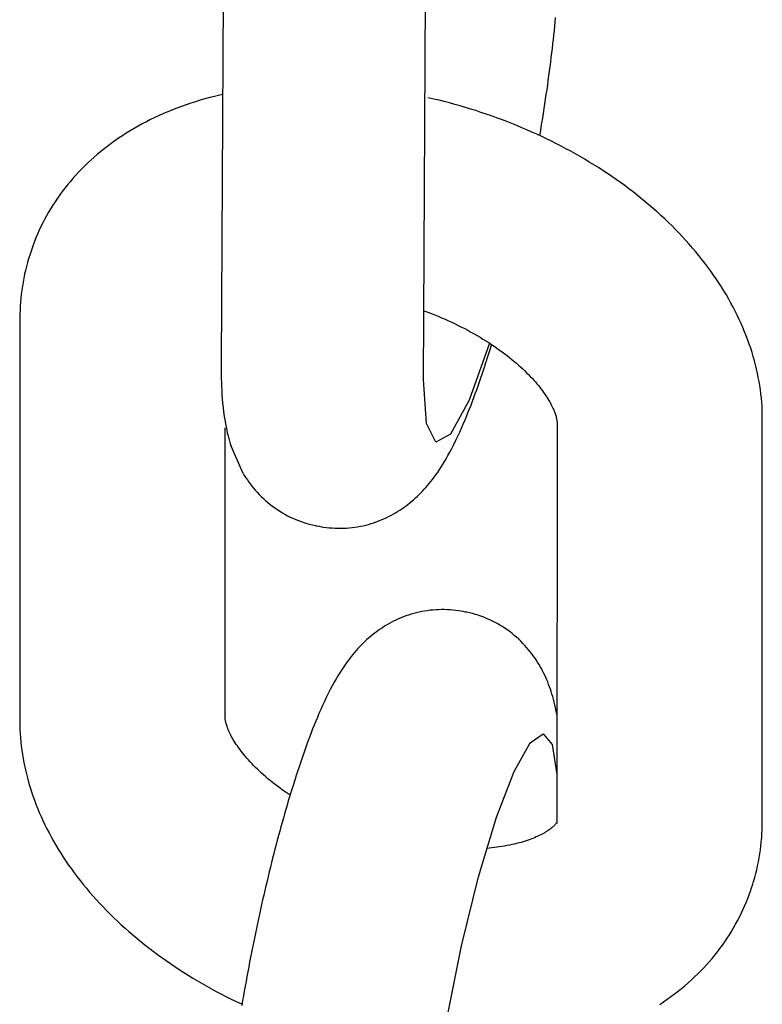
# Model space of a CAD drawing. Extents: x 1529 to 4201, y -422 to 622.
# Tile 67 of 256: x 2014.794 to 2015.22, y 126.552 to 127.116. Entities that reach past the tile are written whole.
import ezdxf

# ---------------------------------------------------------------- set-up
doc = ezdxf.new("R2010")
doc.units = 0
doc.header["$MEASUREMENT"] = 0
doc.layers.add('SPILL-BUCKET', color=1, linetype='CONTINUOUS')

msp = doc.modelspace()

# ---------------------------------------------------------------- linework, layer by layer
at = {"layer": 'SPILL-BUCKET', "color": 1, "linetype": 'Continuous'}
for p, q in [((2014.91115, 127.14781), (2014.90995, 126.91942)), ((2015.02599, 126.90981), (2015.02718, 127.13664)), ((2015.10149, 127.11485), (2015.10173, 127.11734)), ((2015.10073, 127.10731), (2015.10099, 127.10983)), ((2015.10099, 127.10983), (2015.10125, 127.11235)), ((2015.10125, 127.11235), (2015.10149, 127.11485)), ((2015.10017, 127.10221), (2015.10045, 127.10476)), ((2015.10045, 127.10476), (2015.10073, 127.10731)), ((2015.09957, 127.09705), (2015.09987, 127.09963)), ((2015.09987, 127.09963), (2015.10017, 127.10221)), ((2015.09893, 127.09184), (2015.09925, 127.09445)), ((2015.09925, 127.09445), (2015.09957, 127.09705)), ((2015.09825, 127.08658), (2015.09859, 127.08922)), ((2015.09859, 127.08922), (2015.09893, 127.09184)), ((2015.09716, 127.07861), (2015.09753, 127.08128)), ((2015.09753, 127.08128), (2015.0979, 127.08394)), ((2015.0979, 127.08394), (2015.09825, 127.08658)), ((2015.09639, 127.07325), (2015.09678, 127.07594)), ((2015.09678, 127.07594), (2015.09716, 127.07861)), ((2014.89794, 127.06989), (2014.89522, 127.06907)), ((2014.90068, 127.07069), (2014.89794, 127.06989)), ((2014.90344, 127.07144), (2014.90068, 127.07069)), ((2014.90621, 127.07216), (2014.90344, 127.07144)), ((2014.91075, 127.07325), (2014.90621, 127.07216)), ((2015.03182, 127.07063), (2015.02849, 127.07139)), ((2015.03487, 127.0699), (2015.03182, 127.07063)), ((2015.0379, 127.06914), (2015.03487, 127.0699)), ((2015.09558, 127.06785), (2015.09599, 127.07055)), ((2015.09599, 127.07055), (2015.09639, 127.07325)), ((2014.88203, 127.06437), (2014.87946, 127.06333)), ((2014.88461, 127.06538), (2014.88203, 127.06437)), ((2014.88723, 127.06636), (2014.88461, 127.06538)), ((2014.88987, 127.0673), (2014.88723, 127.06636)), ((2014.89253, 127.0682), (2014.88987, 127.0673)), ((2014.89522, 127.06907), (2014.89253, 127.0682)), ((2015.04093, 127.06836), (2015.0379, 127.06914)), ((2015.04395, 127.06754), (2015.04093, 127.06836)), ((2015.04697, 127.06669), (2015.04395, 127.06754)), ((2015.04998, 127.06581), (2015.04697, 127.06669)), ((2015.05297, 127.0649), (2015.04998, 127.06581)), ((2015.05596, 127.06396), (2015.05297, 127.0649)), ((2015.09474, 127.06242), (2015.09517, 127.06514)), ((2015.09517, 127.06514), (2015.09558, 127.06785)), ((2014.86952, 127.0588), (2014.86711, 127.05759)), ((2014.87196, 127.05999), (2014.86952, 127.0588)), ((2014.87443, 127.06113), (2014.87196, 127.05999)), ((2014.87693, 127.06225), (2014.87443, 127.06113)), ((2014.87946, 127.06333), (2014.87693, 127.06225)), ((2015.05894, 127.063), (2015.05596, 127.06396)), ((2015.06191, 127.062), (2015.05894, 127.063)), ((2015.06487, 127.06097), (2015.06191, 127.062)), ((2015.06782, 127.05992), (2015.06487, 127.06097)), ((2015.07076, 127.05883), (2015.06782, 127.05992)), ((2015.07368, 127.05772), (2015.07076, 127.05883)), ((2015.09387, 127.05696), (2015.09431, 127.05969)), ((2015.09431, 127.05969), (2015.09474, 127.06242)), ((2014.86008, 127.05373), (2014.85781, 127.05239)), ((2014.8624, 127.05505), (2014.86008, 127.05373)), ((2014.86473, 127.05633), (2014.8624, 127.05505)), ((2014.86711, 127.05759), (2014.86473, 127.05633)), ((2015.0766, 127.05657), (2015.07368, 127.05772)), ((2015.07949, 127.0554), (2015.0766, 127.05657)), ((2015.08238, 127.0542), (2015.07949, 127.0554)), ((2015.08525, 127.05297), (2015.08238, 127.0542)), ((2015.08811, 127.05172), (2015.08525, 127.05297)), ((2015.09296, 127.05148), (2015.09342, 127.05422)), ((2015.09342, 127.05422), (2015.09387, 127.05696)), ((2014.8512, 127.04816), (2014.84908, 127.04669)), ((2014.85337, 127.0496), (2014.8512, 127.04816)), ((2014.85557, 127.05101), (2014.85337, 127.0496)), ((2014.85781, 127.05239), (2014.85557, 127.05101)), ((2015.09095, 127.05044), (2015.08811, 127.05172)), ((2015.09378, 127.04912), (2015.09095, 127.05044)), ((2015.09265, 127.04964), (2015.09296, 127.05148)), ((2015.09658, 127.04778), (2015.09378, 127.04912)), ((2015.09938, 127.04642), (2015.09658, 127.04778)), ((2014.84291, 127.0421), (2014.84094, 127.04052)), ((2014.84493, 127.04366), (2014.84291, 127.0421)), ((2014.84698, 127.04518), (2014.84493, 127.04366)), ((2014.84908, 127.04669), (2014.84698, 127.04518)), ((2015.10215, 127.04502), (2015.09938, 127.04642)), ((2015.10491, 127.0436), (2015.10215, 127.04502)), ((2015.10765, 127.04216), (2015.10491, 127.0436)), ((2015.11037, 127.04068), (2015.10765, 127.04216)), ((2014.8371, 127.03726), (2014.83524, 127.03559)), ((2014.83899, 127.0389), (2014.8371, 127.03726)), ((2014.84094, 127.04052), (2014.83899, 127.0389)), ((2015.11307, 127.03918), (2015.11037, 127.04068)), ((2015.11575, 127.03765), (2015.11307, 127.03918)), ((2015.1184, 127.0361), (2015.11575, 127.03765)), ((2015.12104, 127.03452), (2015.1184, 127.0361)), ((2014.8299, 127.03044), (2014.8282, 127.02867)), ((2014.83164, 127.03218), (2014.8299, 127.03044)), ((2014.83342, 127.0339), (2014.83164, 127.03218)), ((2014.83524, 127.03559), (2014.83342, 127.0339)), ((2015.12366, 127.03292), (2015.12104, 127.03452)), ((2015.12625, 127.03129), (2015.12366, 127.03292)), ((2015.12882, 127.02964), (2015.12625, 127.03129)), ((2014.82492, 127.02507), (2014.82335, 127.02323)), ((2014.82654, 127.02688), (2014.82492, 127.02507)), ((2014.8282, 127.02867), (2014.82654, 127.02688)), ((2015.13137, 127.02796), (2015.12882, 127.02964)), ((2015.1339, 127.02625), (2015.13137, 127.02796)), ((2015.13639, 127.02452), (2015.1339, 127.02625)), ((2014.82032, 127.01949), (2014.81887, 127.01759)), ((2014.82181, 127.02137), (2014.82032, 127.01949)), ((2014.82335, 127.02323), (2014.82181, 127.02137)), ((2015.13887, 127.02277), (2015.13639, 127.02452)), ((2015.14132, 127.02099), (2015.13887, 127.02277)), ((2015.14374, 127.01919), (2015.14132, 127.02099)), ((2015.14613, 127.01737), (2015.14374, 127.01919)), ((2014.81609, 127.01372), (2014.81476, 127.01176)), ((2014.81746, 127.01567), (2014.81609, 127.01372)), ((2014.81887, 127.01759), (2014.81746, 127.01567)), ((2015.1485, 127.01552), (2015.14613, 127.01737)), ((2015.15084, 127.01365), (2015.1485, 127.01552)), ((2015.15314, 127.01175), (2015.15084, 127.01365)), ((2014.81224, 127.00778), (2014.81104, 127.00575)), ((2014.81348, 127.00977), (2014.81224, 127.00778)), ((2014.81476, 127.01176), (2014.81348, 127.00977)), ((2015.15542, 127.00984), (2015.15314, 127.01175)), ((2015.15767, 127.0079), (2015.15542, 127.00984)), ((2015.15989, 127.00594), (2015.15767, 127.0079)), ((2014.80988, 127.00372), (2014.80876, 127.00166)), ((2014.81104, 127.00575), (2014.80988, 127.00372)), ((2015.16208, 127.00396), (2015.15989, 127.00594)), ((2015.16424, 127.00196), (2015.16208, 127.00396)), ((2014.80666, 126.9975), (2014.80568, 126.9954)), ((2014.80769, 126.99959), (2014.80666, 126.9975)), ((2014.80876, 127.00166), (2014.80769, 126.99959)), ((2015.16636, 126.99994), (2015.16424, 127.00196)), ((2015.16845, 126.99789), (2015.16636, 126.99994)), ((2015.1705, 126.99583), (2015.16845, 126.99789)), ((2014.80383, 126.99114), (2014.80297, 126.98899)), ((2014.80473, 126.99327), (2014.80383, 126.99114)), ((2014.80568, 126.9954), (2014.80473, 126.99327)), ((2015.17252, 126.99375), (2015.1705, 126.99583)), ((2015.1745, 126.99165), (2015.17252, 126.99375)), ((2015.17645, 126.98954), (2015.1745, 126.99165)), ((2014.80216, 126.98683), (2014.80139, 126.98465)), ((2014.80297, 126.98899), (2014.80216, 126.98683)), ((2015.17837, 126.9874), (2015.17645, 126.98954)), ((2015.18024, 126.98525), (2015.17837, 126.9874)), ((2015.18207, 126.98308), (2015.18024, 126.98525)), ((2014.79994, 126.98017), (2014.79961, 126.97913)), ((2014.80028, 126.9812), (2014.79994, 126.98017)), ((2014.80062, 126.98233), (2014.80026, 126.98121)), ((2014.80101, 126.98349), (2014.80064, 126.98232)), ((2014.80139, 126.98465), (2014.80101, 126.98349)), ((2015.18387, 126.9809), (2015.18207, 126.98308)), ((2015.18563, 126.9787), (2015.18387, 126.9809)), ((2014.79837, 126.97469), (2014.79782, 126.97245)), ((2014.79897, 126.97692), (2014.79837, 126.97469)), ((2014.79961, 126.97913), (2014.79897, 126.97692)), ((2015.18735, 126.97649), (2015.18563, 126.9787)), ((2015.18903, 126.97426), (2015.18735, 126.97649)), ((2015.19066, 126.97202), (2015.18903, 126.97426)), ((2014.79731, 126.9702), (2014.79684, 126.96794)), ((2014.79782, 126.97245), (2014.79731, 126.9702)), ((2015.19226, 126.96976), (2015.19066, 126.97202)), ((2015.19381, 126.9675), (2015.19226, 126.96976)), ((2014.79604, 126.9634), (2014.79571, 126.96111)), ((2014.79642, 126.96568), (2014.79604, 126.9634)), ((2014.79684, 126.96794), (2014.79642, 126.96568)), ((2015.19533, 126.96522), (2015.19381, 126.9675)), ((2015.19679, 126.96293), (2015.19533, 126.96522)), ((2015.19822, 126.96063), (2015.19679, 126.96293)), ((2014.79542, 126.95882), (2014.79517, 126.95652)), ((2014.79571, 126.96111), (2014.79542, 126.95882)), ((2015.1996, 126.95833), (2015.19822, 126.96063)), ((2015.20094, 126.95601), (2015.1996, 126.95833)), ((2014.79481, 126.95189), (2014.79469, 126.94957)), ((2014.79496, 126.95421), (2014.79481, 126.95189)), ((2014.79517, 126.95652), (2014.79496, 126.95421)), ((2015.20224, 126.95369), (2015.20094, 126.95601)), ((2015.20349, 126.95136), (2015.20224, 126.95369)), ((2015.2047, 126.94902), (2015.20349, 126.95136)), ((2014.7946, 126.94598), (2014.79459, 126.94471)), ((2014.79462, 126.94724), (2014.7946, 126.94598)), ((2014.79469, 126.94957), (2014.79462, 126.94724)), ((2015.0262, 126.9493), (2015.02959, 126.94803)), ((2015.02846, 126.94845), (2015.03046, 126.94769)), ((2015.03046, 126.94769), (2015.03245, 126.9469)), ((2015.03245, 126.9469), (2015.03442, 126.9461)), ((2015.03442, 126.9461), (2015.03638, 126.94528)), ((2015.20586, 126.94667), (2015.2047, 126.94902)), ((2015.20698, 126.94433), (2015.20586, 126.94667)), ((2014.79459, 126.94471), (2014.79453, 126.8039)), ((2015.03638, 126.94528), (2015.03833, 126.94443)), ((2015.03833, 126.94443), (2015.04025, 126.94357)), ((2015.04025, 126.94357), (2015.04216, 126.9427)), ((2015.04216, 126.9427), (2015.04405, 126.9418)), ((2015.04405, 126.9418), (2015.04592, 126.94089)), ((2015.04592, 126.94089), (2015.04778, 126.93997)), ((2015.20805, 126.94197), (2015.20698, 126.94433)), ((2015.20908, 126.93961), (2015.20805, 126.94197)), ((2015.04778, 126.93997), (2015.0496, 126.93903)), ((2015.0496, 126.93903), (2015.05141, 126.93807)), ((2015.05141, 126.93807), (2015.0532, 126.9371)), ((2015.0532, 126.9371), (2015.05496, 126.93611)), ((2015.05496, 126.93611), (2015.05669, 126.93512)), ((2015.05669, 126.93512), (2015.0584, 126.93411)), ((2015.21006, 126.93725), (2015.20908, 126.93961)), ((2015.211, 126.93488), (2015.21006, 126.93725)), ((2015.21189, 126.93251), (2015.211, 126.93488)), ((2015.06389, 126.93064), (2015.05208, 126.89812)), ((2015.0584, 126.93411), (2015.06008, 126.93309)), ((2015.06008, 126.93309), (2015.06174, 126.93206)), ((2015.06174, 126.93206), (2015.06337, 126.93102)), ((2015.06337, 126.93102), (2015.06497, 126.92998)), ((2015.06415, 126.92716), (2015.06488, 126.92954)), ((2015.06488, 126.92954), (2015.06501, 126.92995)), ((2015.06497, 126.92998), (2015.06654, 126.92892)), ((2015.06654, 126.92892), (2015.06808, 126.92786)), ((2015.21274, 126.93014), (2015.21189, 126.93251)), ((2015.21354, 126.92776), (2015.21274, 126.93014)), ((2015.06267, 126.92245), (2015.06304, 126.92363)), ((2015.06304, 126.92363), (2015.06342, 126.92481)), ((2015.06342, 126.92481), (2015.06415, 126.92716)), ((2015.06808, 126.92786), (2015.06959, 126.92679)), ((2015.06959, 126.92679), (2015.07107, 126.92571)), ((2015.07107, 126.92571), (2015.07251, 126.92463)), ((2015.07251, 126.92463), (2015.07393, 126.92355)), ((2015.07393, 126.92355), (2015.07531, 126.92246)), ((2015.2143, 126.92539), (2015.21354, 126.92776)), ((2015.21501, 126.92301), (2015.2143, 126.92539)), ((2014.90995, 126.91834), (2014.90994, 126.91727)), ((2014.90995, 126.91942), (2014.90995, 126.91834)), ((2015.06037, 126.91533), (2015.06108, 126.91749)), ((2015.06108, 126.91749), (2015.06178, 126.91967)), ((2015.06178, 126.91967), (2015.06192, 126.92012)), ((2015.06192, 126.92012), (2015.06207, 126.92057)), ((2015.06207, 126.92057), (2015.06267, 126.92245)), ((2015.07531, 126.92246), (2015.07666, 126.92137)), ((2015.07666, 126.92137), (2015.07797, 126.92029)), ((2015.07797, 126.92029), (2015.07925, 126.91919)), ((2015.07925, 126.91919), (2015.0805, 126.9181)), ((2015.0805, 126.9181), (2015.08171, 126.91702)), ((2015.21568, 126.92064), (2015.21501, 126.92301)), ((2015.2163, 126.91825), (2015.21568, 126.92064)), ((2015.21688, 126.91588), (2015.2163, 126.91825)), ((2014.90994, 126.91727), (2014.90996, 126.91498)), ((2014.90996, 126.91498), (2014.90999, 126.91273)), ((2014.90999, 126.91273), (2014.91004, 126.91044)), ((2015.05884, 126.91078), (2015.05961, 126.91304)), ((2015.05961, 126.91304), (2015.06037, 126.91533)), ((2015.08171, 126.91702), (2015.08288, 126.91593)), ((2015.08288, 126.91593), (2015.08402, 126.91485)), ((2015.08402, 126.91485), (2015.08512, 126.91377)), ((2015.08512, 126.91377), (2015.08619, 126.9127)), ((2015.08619, 126.9127), (2015.08722, 126.91164)), ((2015.21741, 126.9135), (2015.21688, 126.91588)), ((2015.21789, 126.91113), (2015.21741, 126.9135)), ((2014.91004, 126.91044), (2014.9101, 126.90819)), ((2014.9101, 126.90819), (2014.9102, 126.90587)), ((2015.02771, 126.88473), (2015.02599, 126.90981)), ((2015.05649, 126.90404), (2015.05728, 126.90628)), ((2015.05728, 126.90628), (2015.05806, 126.90851)), ((2015.05806, 126.90851), (2015.05884, 126.91078)), ((2015.08722, 126.91164), (2015.08822, 126.91057)), ((2015.08822, 126.91057), (2015.08917, 126.90953)), ((2015.08917, 126.90953), (2015.09009, 126.90848)), ((2015.09009, 126.90848), (2015.09098, 126.90746)), ((2015.09098, 126.90746), (2015.09183, 126.90644)), ((2015.09183, 126.90644), (2015.09264, 126.90543)), ((2015.21834, 126.90875), (2015.21789, 126.91113)), ((2015.21873, 126.90638), (2015.21834, 126.90875)), ((2015.21909, 126.90401), (2015.21873, 126.90638)), ((2014.9102, 126.90587), (2014.91031, 126.90359)), ((2014.91031, 126.90359), (2014.91046, 126.90121)), ((2014.91046, 126.90121), (2014.91063, 126.89885)), ((2015.05487, 126.89961), (2015.05569, 126.90183)), ((2015.05569, 126.90183), (2015.05649, 126.90404)), ((2015.09264, 126.90543), (2015.09341, 126.90443)), ((2015.09341, 126.90443), (2015.09415, 126.90345)), ((2015.09415, 126.90345), (2015.09486, 126.90249)), ((2015.09486, 126.90249), (2015.09552, 126.90154)), ((2015.09552, 126.90154), (2015.09616, 126.90061)), ((2015.09616, 126.90061), (2015.09675, 126.89969)), ((2015.21939, 126.90164), (2015.21909, 126.90401)), ((2015.21966, 126.89928), (2015.21939, 126.90164)), ((2014.91063, 126.89885), (2014.91084, 126.89638)), ((2014.91084, 126.89638), (2014.91109, 126.89392)), ((2015.05208, 126.89812), (2015.04144, 126.87857)), ((2015.05236, 126.89303), (2015.05321, 126.89521)), ((2015.05321, 126.89521), (2015.05406, 126.89742)), ((2015.05406, 126.89742), (2015.05487, 126.89961)), ((2015.09675, 126.89969), (2015.09732, 126.8988)), ((2015.09732, 126.8988), (2015.09785, 126.89792)), ((2015.09785, 126.89792), (2015.09834, 126.89707)), ((2015.09834, 126.89707), (2015.09881, 126.89624)), ((2015.09881, 126.89624), (2015.09924, 126.89542)), ((2015.09924, 126.89542), (2015.09964, 126.89464)), ((2015.21987, 126.89692), (2015.21966, 126.89928)), ((2015.22005, 126.89456), (2015.21987, 126.89692)), ((2014.91109, 126.89392), (2014.9114, 126.89133)), ((2014.9114, 126.89133), (2014.91175, 126.88875)), ((2015.0506, 126.88864), (2015.05148, 126.89082)), ((2015.05148, 126.89082), (2015.05236, 126.89303)), ((2015.09964, 126.89464), (2015.10001, 126.89387)), ((2015.10001, 126.89387), (2015.10035, 126.89313)), ((2015.10035, 126.89313), (2015.10066, 126.89242)), ((2015.10066, 126.89242), (2015.10094, 126.89173)), ((2015.10094, 126.89173), (2015.1012, 126.89107)), ((2015.1012, 126.89107), (2015.10142, 126.89043)), ((2015.10142, 126.89043), (2015.10163, 126.88983)), ((2015.10163, 126.88983), (2015.10181, 126.88925)), ((2015.22018, 126.8922), (2015.22005, 126.89456)), ((2015.22021, 126.65668), (2015.22018, 126.8922)), ((2014.91175, 126.88875), (2014.91207, 126.88668)), ((2014.91207, 126.88668), (2014.91242, 126.88461)), ((2014.91242, 126.88461), (2014.91277, 126.88278)), ((2015.03304, 126.87396), (2015.02771, 126.88473)), ((2015.04774, 126.88193), (2015.04874, 126.88421)), ((2015.04874, 126.88421), (2015.04967, 126.8864)), ((2015.04967, 126.8864), (2015.0506, 126.88864)), ((2015.10181, 126.88925), (2015.10197, 126.8887)), ((2015.10197, 126.8887), (2015.1021, 126.88818)), ((2015.1021, 126.88818), (2015.10222, 126.88769)), ((2015.10222, 126.88769), (2015.10231, 126.88723)), ((2015.10231, 126.88723), (2015.10239, 126.8868)), ((2015.10239, 126.8868), (2015.10245, 126.8864)), ((2015.10245, 126.8864), (2015.1025, 126.88603)), ((2015.10257, 126.88491), (2015.10247, 126.65668)), ((2015.1025, 126.88603), (2015.10254, 126.88569)), ((2015.10254, 126.88569), (2015.10256, 126.88538)), ((2015.10256, 126.88538), (2015.10257, 126.88513)), ((2015.10257, 126.88513), (2015.10257, 126.88491)), ((2014.91223, 126.71648), (2014.9123, 126.88221)), ((2014.91277, 126.88278), (2014.91315, 126.88093)), ((2014.91315, 126.88093), (2014.91352, 126.87927)), ((2014.91352, 126.87927), (2014.91392, 126.8776)), ((2015.04144, 126.87857), (2015.03304, 126.87396)), ((2015.04566, 126.87735), (2015.04674, 126.87969)), ((2015.04674, 126.87969), (2015.04774, 126.88193)), ((2014.91392, 126.8776), (2014.91432, 126.87606)), ((2014.91432, 126.87606), (2014.91475, 126.87451)), ((2014.91475, 126.87451), (2014.91518, 126.87306)), ((2014.91518, 126.87306), (2014.91564, 126.87159)), ((2015.04224, 126.87044), (2015.04341, 126.87273)), ((2015.04341, 126.87273), (2015.04456, 126.87506)), ((2015.04456, 126.87506), (2015.04566, 126.87735)), ((2014.92268, 126.85595), (2014.91564, 126.87159)), ((2015.03998, 126.86625), (2015.04112, 126.86833)), ((2015.04112, 126.86833), (2015.04224, 126.87044)), ((2015.03686, 126.86097), (2015.03785, 126.86258)), ((2015.03785, 126.86258), (2015.03893, 126.86441)), ((2015.03893, 126.86441), (2015.03998, 126.86625)), ((2014.92268, 126.85595), (2014.92343, 126.85473)), ((2015.033, 126.85518), (2015.03393, 126.85649)), ((2015.03393, 126.85649), (2015.0349, 126.85793)), ((2015.0349, 126.85793), (2015.03585, 126.85937)), ((2015.03585, 126.85937), (2015.03686, 126.86097)), ((2014.92343, 126.85473), (2014.92422, 126.85351)), ((2014.92422, 126.85351), (2014.92502, 126.85231)), ((2014.92502, 126.85231), (2014.92587, 126.85111)), ((2014.92587, 126.85111), (2014.92674, 126.84994)), ((2014.92674, 126.84994), (2014.92764, 126.84877)), ((2015.02832, 126.84917), (2015.02927, 126.85031)), ((2015.02927, 126.85031), (2015.03019, 126.85145)), ((2015.03019, 126.85145), (2015.03114, 126.85266)), ((2015.03114, 126.85266), (2015.03205, 126.85387)), ((2015.03205, 126.85387), (2015.033, 126.85518)), ((2014.92764, 126.84877), (2014.92857, 126.84762)), ((2014.92857, 126.84762), (2014.92954, 126.84648)), ((2014.92954, 126.84648), (2014.93065, 126.84524)), ((2014.93065, 126.84524), (2014.9318, 126.84402)), ((2015.02349, 126.84396), (2015.02448, 126.84495)), ((2015.02448, 126.84495), (2015.02547, 126.84598)), ((2015.02547, 126.84598), (2015.02643, 126.84701)), ((2015.02643, 126.84701), (2015.02739, 126.84809)), ((2015.02739, 126.84809), (2015.02832, 126.84917)), ((2014.9318, 126.84402), (2014.93298, 126.84282)), ((2014.93298, 126.84282), (2014.93421, 126.84165)), ((2014.93421, 126.84165), (2014.93546, 126.84051)), ((2014.93546, 126.84051), (2014.93675, 126.8394)), ((2014.93675, 126.8394), (2014.93807, 126.83832)), ((2015.01712, 126.83836), (2015.01823, 126.83925)), ((2015.01823, 126.83925), (2015.01933, 126.84016)), ((2015.01933, 126.84016), (2015.02039, 126.84108)), ((2015.02039, 126.84108), (2015.02145, 126.84202)), ((2015.02145, 126.84202), (2015.02247, 126.84298)), ((2015.02247, 126.84298), (2015.02349, 126.84396)), ((2014.93807, 126.83832), (2014.93942, 126.83728)), ((2014.93942, 126.83728), (2014.9408, 126.83628)), ((2014.9408, 126.83628), (2014.94221, 126.83531)), ((2014.94221, 126.83531), (2014.94364, 126.83438)), ((2014.94364, 126.83438), (2014.9451, 126.8335)), ((2014.9451, 126.8335), (2014.94658, 126.83265)), ((2015.00861, 126.83272), (2015.0099, 126.83346)), ((2015.0099, 126.83346), (2015.01116, 126.83422)), ((2015.01116, 126.83422), (2015.0124, 126.83501)), ((2015.0124, 126.83501), (2015.01362, 126.83582)), ((2015.01362, 126.83582), (2015.01481, 126.83665)), ((2015.01481, 126.83665), (2015.01597, 126.83749)), ((2015.01597, 126.83749), (2015.01712, 126.83836)), ((2014.94658, 126.83265), (2014.94809, 126.83184)), ((2014.94809, 126.83184), (2014.94961, 126.83108)), ((2014.94961, 126.83108), (2014.95115, 126.83036)), ((2014.95115, 126.83036), (2014.9527, 126.82968)), ((2014.9527, 126.82968), (2014.95428, 126.82905)), ((2014.95428, 126.82905), (2014.95586, 126.82846)), ((2014.95586, 126.82846), (2014.95746, 126.82792)), ((2014.95746, 126.82792), (2014.95907, 126.82743)), ((2014.95907, 126.82743), (2014.96069, 126.82697)), ((2014.99442, 126.82688), (2014.99593, 126.82732)), ((2014.99593, 126.82732), (2014.99743, 126.82779)), ((2014.99743, 126.82779), (2014.9989, 126.8283)), ((2014.9989, 126.8283), (2015.00035, 126.82884)), ((2015.00035, 126.82884), (2015.00179, 126.82941)), ((2015.00179, 126.82941), (2015.0032, 126.83002)), ((2015.0032, 126.83002), (2015.00459, 126.83065)), ((2015.00459, 126.83065), (2015.00595, 126.83131)), ((2015.00595, 126.83131), (2015.00729, 126.832)), ((2015.00729, 126.832), (2015.00861, 126.83272)), ((2014.96069, 126.82697), (2014.96231, 126.82656)), ((2014.96231, 126.82656), (2014.96395, 126.8262)), ((2014.96395, 126.8262), (2014.96433, 126.82613)), ((2014.96433, 126.82613), (2014.96471, 126.82607)), ((2014.9647, 126.82605), (2014.96616, 126.82577)), ((2014.96616, 126.82578), (2014.96742, 126.82554)), ((2014.96742, 126.82554), (2014.96869, 126.82533)), ((2014.96869, 126.82533), (2014.97033, 126.8251)), ((2014.97033, 126.8251), (2014.97198, 126.82492)), ((2014.97198, 126.82492), (2014.97362, 126.82479)), ((2014.97362, 126.82479), (2014.97527, 126.82469)), ((2014.97527, 126.82469), (2014.97691, 126.82465)), ((2014.97691, 126.82465), (2014.97855, 126.82464)), ((2014.97855, 126.82464), (2014.98018, 126.82468)), ((2014.98018, 126.82468), (2014.98181, 126.82476)), ((2014.98181, 126.82476), (2014.98342, 126.82489)), ((2014.98342, 126.82489), (2014.98503, 126.82505)), ((2014.98503, 126.82505), (2014.98663, 126.82526)), ((2014.98663, 126.82526), (2014.98822, 126.82551)), ((2014.98822, 126.82551), (2014.98979, 126.82579)), ((2014.98979, 126.82579), (2014.99135, 126.82612)), ((2014.99135, 126.82612), (2014.99289, 126.82648)), ((2014.99289, 126.82648), (2014.99442, 126.82688)), ((2014.79453, 126.8039), (2014.79449, 126.7149)), ((2015.02345, 126.77654), (2015.02191, 126.77618)), ((2015.02501, 126.77687), (2015.02345, 126.77654)), ((2015.02658, 126.77715), (2015.02501, 126.77687)), ((2015.02817, 126.7774), (2015.02658, 126.77715)), ((2015.02977, 126.77761), (2015.02817, 126.7774)), ((2015.03138, 126.77777), (2015.02977, 126.77761)), ((2015.03299, 126.7779), (2015.03138, 126.77777)), ((2015.03462, 126.77798), (2015.03299, 126.7779)), ((2015.03625, 126.77802), (2015.03462, 126.77798)), ((2015.03789, 126.77801), (2015.03625, 126.77802)), ((2015.03953, 126.77797), (2015.03789, 126.77801)), ((2015.04118, 126.77787), (2015.03953, 126.77797)), ((2015.04282, 126.77774), (2015.04118, 126.77787)), ((2015.04447, 126.77756), (2015.04282, 126.77774)), ((2015.04611, 126.77733), (2015.04447, 126.77756)), ((2015.04738, 126.77712), (2015.04611, 126.77733)), ((2015.04864, 126.77688), (2015.04738, 126.77712)), ((2015.0501, 126.77661), (2015.04864, 126.77689)), ((2015.05047, 126.77653), (2015.05009, 126.77659)), ((2015.05085, 126.77646), (2015.05047, 126.77653)), ((2015.05249, 126.77611), (2015.05085, 126.77646)), ((2015.00885, 126.77135), (2015.00751, 126.77066)), ((2015.01021, 126.77201), (2015.00885, 126.77135)), ((2015.0116, 126.77264), (2015.01021, 126.77201)), ((2015.01301, 126.77324), (2015.0116, 126.77264)), ((2015.01444, 126.77382), (2015.01301, 126.77324)), ((2015.0159, 126.77436), (2015.01444, 126.77382)), ((2015.01737, 126.77487), (2015.0159, 126.77436)), ((2015.01887, 126.77534), (2015.01737, 126.77487)), ((2015.02038, 126.77578), (2015.01887, 126.77534)), ((2015.02191, 126.77618), (2015.02038, 126.77578)), ((2015.05411, 126.77569), (2015.05249, 126.77611)), ((2015.05573, 126.77524), (2015.05411, 126.77569)), ((2015.05734, 126.77474), (2015.05573, 126.77524)), ((2015.05894, 126.7742), (2015.05734, 126.77474)), ((2015.06052, 126.77361), (2015.05894, 126.7742)), ((2015.0621, 126.77298), (2015.06052, 126.77361)), ((2015.06365, 126.7723), (2015.0621, 126.77298)), ((2015.06519, 126.77158), (2015.06365, 126.7723)), ((2015.06671, 126.77082), (2015.06519, 126.77158)), ((2015.06822, 126.77001), (2015.06671, 126.77082)), ((2014.99883, 126.76517), (2014.99768, 126.7643)), ((2014.99999, 126.76601), (2014.99883, 126.76517)), ((2015.00118, 126.76684), (2014.99999, 126.76601)), ((2015.00239, 126.76765), (2015.00118, 126.76684)), ((2015.00364, 126.76844), (2015.00239, 126.76765)), ((2015.0049, 126.7692), (2015.00364, 126.76844)), ((2015.00619, 126.76994), (2015.0049, 126.7692)), ((2015.00751, 126.77066), (2015.00619, 126.76994)), ((2015.0697, 126.76917), (2015.06822, 126.77001)), ((2015.07116, 126.76828), (2015.0697, 126.76917)), ((2015.07259, 126.76735), (2015.07116, 126.76828)), ((2015.074, 126.76638), (2015.07259, 126.76735)), ((2015.07538, 126.76538), (2015.074, 126.76638)), ((2015.07673, 126.76434), (2015.07538, 126.76538)), ((2014.99233, 126.75968), (2014.99131, 126.7587)), ((2014.99335, 126.76064), (2014.99233, 126.75968)), ((2014.99441, 126.76158), (2014.99335, 126.76064)), ((2014.99547, 126.7625), (2014.99441, 126.76158)), ((2014.99657, 126.76341), (2014.99547, 126.7625)), ((2014.99768, 126.7643), (2014.99657, 126.76341)), ((2015.07805, 126.76326), (2015.07673, 126.76434)), ((2015.07934, 126.76215), (2015.07805, 126.76326)), ((2015.08059, 126.76101), (2015.07934, 126.76215)), ((2015.08182, 126.75984), (2015.08059, 126.76101)), ((2015.083, 126.75864), (2015.08182, 126.75984)), ((2014.98741, 126.75457), (2014.98648, 126.75349)), ((2014.98837, 126.75565), (2014.98741, 126.75457)), ((2014.98933, 126.75668), (2014.98837, 126.75565)), ((2014.99032, 126.75771), (2014.98933, 126.75668)), ((2014.99131, 126.7587), (2014.99032, 126.75771)), ((2015.08415, 126.75742), (2015.083, 126.75864)), ((2015.08526, 126.75617), (2015.08415, 126.75742)), ((2015.08622, 126.75504), (2015.08526, 126.75617)), ((2015.08716, 126.75389), (2015.08622, 126.75504)), ((2015.08806, 126.75272), (2015.08716, 126.75389)), ((2014.98275, 126.74879), (2014.9818, 126.74748)), ((2014.98366, 126.75), (2014.98275, 126.74879)), ((2014.98461, 126.75121), (2014.98366, 126.75)), ((2014.98553, 126.75235), (2014.98461, 126.75121)), ((2014.98648, 126.75349), (2014.98553, 126.75235)), ((2015.08893, 126.75155), (2015.08806, 126.75272)), ((2015.08978, 126.75035), (2015.08893, 126.75155)), ((2015.09058, 126.74915), (2015.08978, 126.75035)), ((2015.09137, 126.74794), (2015.09058, 126.74915)), ((2014.97895, 126.74329), (2014.97794, 126.74169)), ((2014.9799, 126.74473), (2014.97895, 126.74329)), ((2014.98087, 126.74617), (2014.9799, 126.74473)), ((2014.9818, 126.74748), (2014.98087, 126.74617)), ((2015.09212, 126.74672), (2015.09137, 126.74794)), ((2015.09284, 126.74548), (2015.09212, 126.74672)), ((2015.09353, 126.74424), (2015.09284, 126.74548)), ((2015.09421, 126.74298), (2015.09353, 126.74424)), ((2015.09484, 126.74172), (2015.09421, 126.74298)), ((2014.97587, 126.73825), (2014.97482, 126.73642)), ((2014.97695, 126.74008), (2014.97587, 126.73825)), ((2014.97794, 126.74169), (2014.97695, 126.74008)), ((2015.09547, 126.74044), (2015.09484, 126.74172)), ((2015.09605, 126.73916), (2015.09547, 126.74044)), ((2015.09663, 126.73785), (2015.09605, 126.73916)), ((2015.09717, 126.73654), (2015.09663, 126.73785)), ((2014.97256, 126.73222), (2014.97139, 126.72993)), ((2014.97368, 126.73433), (2014.97256, 126.73222)), ((2014.97482, 126.73642), (2014.97368, 126.73433)), ((2015.0977, 126.73519), (2015.09717, 126.73654)), ((2015.0982, 126.73385), (2015.0977, 126.73519)), ((2015.0987, 126.73245), (2015.0982, 126.73385)), ((2015.09916, 126.73107), (2015.0987, 126.73245)), ((2014.97024, 126.72761), (2014.96914, 126.72531)), ((2014.97139, 126.72993), (2014.97024, 126.72761)), ((2015.09962, 126.7296), (2015.09916, 126.73107)), ((2015.10005, 126.72815), (2015.09962, 126.7296)), ((2015.10048, 126.7266), (2015.10005, 126.72815)), ((2015.10088, 126.72506), (2015.10048, 126.7266)), ((2014.96706, 126.72073), (2014.96606, 126.71845)), ((2014.96806, 126.72297), (2014.96706, 126.72073)), ((2014.96914, 126.72531), (2014.96806, 126.72297)), ((2015.10128, 126.72339), (2015.10088, 126.72506)), ((2015.10165, 126.72173), (2015.10128, 126.72339)), ((2015.10203, 126.71989), (2015.10165, 126.72173)), ((2014.79449, 126.7149), (2014.7945, 126.71322)), ((2014.91223, 126.71626), (2014.91223, 126.71648)), ((2014.91224, 126.71601), (2014.91223, 126.71626)), ((2014.91226, 126.7157), (2014.91224, 126.71601)), ((2014.9123, 126.71536), (2014.91226, 126.7157)), ((2014.91234, 126.71499), (2014.9123, 126.71536)), ((2014.91241, 126.71459), (2014.91234, 126.71499)), ((2014.91249, 126.71416), (2014.91241, 126.71459)), ((2014.96513, 126.71625), (2014.9642, 126.71402)), ((2014.96606, 126.71845), (2014.96513, 126.71625)), ((2015.10237, 126.71805), (2015.10203, 126.71989)), ((2015.10251, 126.7173), (2015.10237, 126.71805)), ((2014.7945, 126.71322), (2014.79454, 126.71154)), ((2014.79454, 126.71154), (2014.79462, 126.70919)), ((2014.79462, 126.70919), (2014.79475, 126.70683)), ((2014.91258, 126.7137), (2014.91249, 126.71416)), ((2014.9127, 126.71321), (2014.91258, 126.7137)), ((2014.91283, 126.71269), (2014.9127, 126.71321)), ((2014.91299, 126.71214), (2014.91283, 126.71269)), ((2014.91317, 126.71156), (2014.91299, 126.71214)), ((2014.91337, 126.71096), (2014.91317, 126.71156)), ((2014.9136, 126.71032), (2014.91337, 126.71096)), ((2014.91386, 126.70966), (2014.9136, 126.71032)), ((2014.91414, 126.70897), (2014.91386, 126.70966)), ((2014.91445, 126.70826), (2014.91414, 126.70897)), ((2014.96244, 126.70963), (2014.96159, 126.70745)), ((2014.96331, 126.71184), (2014.96244, 126.70963)), ((2014.9642, 126.71402), (2014.96331, 126.71184)), ((2014.79475, 126.70683), (2014.79492, 126.70447)), ((2014.79492, 126.70447), (2014.79514, 126.70212)), ((2014.91479, 126.70752), (2014.91445, 126.70826)), ((2014.91516, 126.70676), (2014.91479, 126.70752)), ((2014.91556, 126.70597), (2014.91516, 126.70676)), ((2014.91599, 126.70516), (2014.91556, 126.70597)), ((2014.91645, 126.70432), (2014.91599, 126.70516)), ((2014.91695, 126.70347), (2014.91645, 126.70432)), ((2014.91748, 126.70259), (2014.91695, 126.70347)), ((2014.95992, 126.70305), (2014.95911, 126.70083)), ((2014.96074, 126.70524), (2014.95992, 126.70305)), ((2014.96159, 126.70745), (2014.96074, 126.70524)), ((2015.08705, 126.70157), (2015.09452, 126.70686)), ((2015.09452, 126.70686), (2015.09979, 126.7007)), ((2014.79514, 126.70212), (2014.79541, 126.69975)), ((2014.79541, 126.69975), (2014.79571, 126.69738)), ((2014.91804, 126.7017), (2014.91748, 126.70259)), ((2014.91864, 126.70078), (2014.91804, 126.7017)), ((2014.91927, 126.69985), (2014.91864, 126.70078)), ((2014.91994, 126.6989), (2014.91927, 126.69985)), ((2014.92065, 126.69794), (2014.91994, 126.6989)), ((2014.92139, 126.69696), (2014.92065, 126.69794)), ((2014.95831, 126.69862), (2014.95751, 126.69638)), ((2014.95911, 126.70083), (2014.95831, 126.69862)), ((2015.07793, 126.6852), (2015.08705, 126.70157)), ((2015.09979, 126.7007), (2015.10248, 126.68352)), ((2014.79571, 126.69738), (2014.79607, 126.69501)), ((2014.79607, 126.69501), (2014.79646, 126.69264)), ((2014.79646, 126.69264), (2014.7969, 126.69026)), ((2014.92216, 126.69596), (2014.92139, 126.69696)), ((2014.92297, 126.69496), (2014.92216, 126.69596)), ((2014.92382, 126.69394), (2014.92297, 126.69496)), ((2014.9247, 126.69291), (2014.92382, 126.69394)), ((2014.92563, 126.69187), (2014.9247, 126.69291)), ((2014.92658, 126.69081), (2014.92563, 126.69187)), ((2014.95596, 126.69188), (2014.95519, 126.68962)), ((2014.95674, 126.69415), (2014.95596, 126.69188)), ((2014.95751, 126.69638), (2014.95674, 126.69415)), ((2014.7969, 126.69026), (2014.79739, 126.68789)), ((2014.79739, 126.68789), (2014.79792, 126.68551)), ((2014.92758, 126.68976), (2014.92658, 126.69081)), ((2014.92861, 126.68869), (2014.92758, 126.68976)), ((2014.92968, 126.68762), (2014.92861, 126.68869)), ((2014.93078, 126.68654), (2014.92968, 126.68762)), ((2014.93192, 126.68546), (2014.93078, 126.68654)), ((2014.95443, 126.68733), (2014.95372, 126.68517)), ((2014.95519, 126.68962), (2014.95443, 126.68733)), ((2014.79792, 126.68551), (2014.7985, 126.68314)), ((2014.7985, 126.68314), (2014.79912, 126.68076)), ((2014.79912, 126.68076), (2014.79979, 126.67838)), ((2014.93309, 126.68437), (2014.93192, 126.68546)), ((2014.9343, 126.68329), (2014.93309, 126.68437)), ((2014.93555, 126.6822), (2014.9343, 126.68329)), ((2014.93683, 126.68111), (2014.93555, 126.6822)), ((2014.93814, 126.68002), (2014.93683, 126.68111)), ((2014.95273, 126.68209), (2014.95213, 126.68021)), ((2014.95287, 126.68254), (2014.95273, 126.68209)), ((2014.95302, 126.68299), (2014.95287, 126.68254)), ((2014.95372, 126.68517), (2014.95302, 126.68299)), ((2015.06785, 126.65897), (2015.07793, 126.6852)), ((2014.79979, 126.67838), (2014.8005, 126.676)), ((2014.8005, 126.676), (2014.80126, 126.67363)), ((2014.93949, 126.67893), (2014.93814, 126.68002)), ((2014.94087, 126.67784), (2014.93949, 126.67893)), ((2014.94228, 126.67676), (2014.94087, 126.67784)), ((2014.94373, 126.67568), (2014.94228, 126.67676)), ((2014.94521, 126.6746), (2014.94373, 126.67568)), ((2014.95065, 126.6755), (2014.94992, 126.67313)), ((2014.95138, 126.67785), (2014.95065, 126.6755)), ((2014.95176, 126.67903), (2014.95138, 126.67785)), ((2014.95213, 126.68021), (2014.95176, 126.67903)), ((2014.80126, 126.67363), (2014.80206, 126.67125)), ((2014.80206, 126.67125), (2014.80291, 126.66888)), ((2014.94672, 126.67353), (2014.94521, 126.6746)), ((2014.94947, 126.67165), (2014.94672, 126.67353)), ((2014.94919, 126.67074), (2014.94847, 126.66833)), ((2014.94992, 126.67313), (2014.94919, 126.67074)), ((2014.80291, 126.66888), (2014.8038, 126.66651)), ((2014.8038, 126.66651), (2014.80474, 126.66415)), ((2014.80474, 126.66415), (2014.80572, 126.66178)), ((2014.94775, 126.66591), (2014.94704, 126.66347)), ((2014.94847, 126.66833), (2014.94775, 126.66591)), ((2014.80572, 126.66178), (2014.80675, 126.65942)), ((2014.80675, 126.65942), (2014.80782, 126.65706)), ((2014.94563, 126.65854), (2014.94493, 126.65606)), ((2014.94634, 126.66102), (2014.94563, 126.65854)), ((2014.94704, 126.66347), (2014.94634, 126.66102)), ((2015.05755, 126.62481), (2015.06785, 126.65897)), ((2014.80782, 126.65706), (2014.80894, 126.65472)), ((2014.80894, 126.65472), (2014.8101, 126.65237)), ((2014.8101, 126.65237), (2014.81131, 126.65004)), ((2014.94424, 126.65355), (2014.94355, 126.65104)), ((2014.94493, 126.65606), (2014.94424, 126.65355)), ((2015.09901, 126.65256), (2015.09851, 126.65218)), ((2015.09948, 126.65293), (2015.09901, 126.65256)), ((2015.0999, 126.65329), (2015.09948, 126.65293)), ((2015.1003, 126.65364), (2015.0999, 126.65329)), ((2015.10066, 126.65397), (2015.1003, 126.65364)), ((2015.10099, 126.6543), (2015.10066, 126.65397)), ((2015.10128, 126.6546), (2015.10099, 126.6543)), ((2015.10152, 126.65487), (2015.10128, 126.6546)), ((2015.10173, 126.65511), (2015.10152, 126.65487)), ((2015.10192, 126.65535), (2015.10173, 126.65511)), ((2015.10208, 126.65556), (2015.10192, 126.65535)), ((2015.10222, 126.65576), (2015.10208, 126.65556)), ((2015.10234, 126.65593), (2015.10222, 126.65576)), ((2015.10234, 126.65556), (2015.10233, 126.65553)), ((2015.10246, 126.65613), (2015.10234, 126.65593)), ((2015.10236, 126.65559), (2015.10234, 126.65556)), ((2015.10238, 126.65569), (2015.10236, 126.65559)), ((2015.1024, 126.65581), (2015.10238, 126.65569)), ((2015.10243, 126.65594), (2015.1024, 126.65581)), ((2015.10245, 126.65609), (2015.10243, 126.65594)), ((2015.10246, 126.65627), (2015.10245, 126.65609)), ((2015.10247, 126.65649), (2015.10246, 126.65627)), ((2015.10247, 126.65668), (2015.10247, 126.65658)), ((2015.10247, 126.65658), (2015.10247, 126.65649)), ((2015.22011, 126.65183), (2015.22018, 126.65415)), ((2015.22018, 126.65415), (2015.2202, 126.65542)), ((2015.2202, 126.65542), (2015.22021, 126.65668)), ((2014.81131, 126.65004), (2014.81256, 126.6477)), ((2014.81256, 126.6477), (2014.81385, 126.64538)), ((2014.94286, 126.6485), (2014.94218, 126.64596)), ((2014.94355, 126.65104), (2014.94286, 126.6485)), ((2015.08862, 126.64691), (2015.08759, 126.64651)), ((2015.08961, 126.64731), (2015.08862, 126.64691)), ((2015.09056, 126.64771), (2015.08961, 126.64731)), ((2015.09147, 126.64813), (2015.09056, 126.64771)), ((2015.09235, 126.64854), (2015.09147, 126.64813)), ((2015.09318, 126.64895), (2015.09235, 126.64854)), ((2015.09398, 126.64936), (2015.09318, 126.64895)), ((2015.09474, 126.64977), (2015.09398, 126.64936)), ((2015.09546, 126.65018), (2015.09474, 126.64977)), ((2015.09615, 126.6506), (2015.09546, 126.65018)), ((2015.09679, 126.651), (2015.09615, 126.6506)), ((2015.0974, 126.6514), (2015.09679, 126.651)), ((2015.09797, 126.65179), (2015.0974, 126.6514)), ((2015.09851, 126.65218), (2015.09797, 126.65179)), ((2015.21963, 126.64487), (2015.21984, 126.64719)), ((2015.21984, 126.64719), (2015.21999, 126.6495)), ((2015.21999, 126.6495), (2015.22011, 126.65183)), ((2014.81385, 126.64538), (2014.8152, 126.64306)), ((2014.8152, 126.64306), (2014.81658, 126.64076)), ((2014.94151, 126.64339), (2014.94084, 126.64082)), ((2014.94218, 126.64596), (2014.94151, 126.64339)), ((2015.06938, 126.64201), (2015.06245, 126.64106)), ((2015.0709, 126.64224), (2015.06938, 126.64201)), ((2015.07239, 126.64249), (2015.0709, 126.64224)), ((2015.07385, 126.64276), (2015.07239, 126.64249)), ((2015.07528, 126.64304), (2015.07385, 126.64276)), ((2015.07667, 126.64333), (2015.07528, 126.64304)), ((2015.07803, 126.64364), (2015.07667, 126.64333)), ((2015.07935, 126.64396), (2015.07803, 126.64364)), ((2015.08063, 126.6443), (2015.07935, 126.64396)), ((2015.08189, 126.64464), (2015.08063, 126.6443)), ((2015.0831, 126.645), (2015.08189, 126.64464)), ((2015.08428, 126.64536), (2015.0831, 126.645)), ((2015.08542, 126.64574), (2015.08428, 126.64536)), ((2015.08652, 126.64612), (2015.08542, 126.64574)), ((2015.08759, 126.64651), (2015.08652, 126.64612)), ((2015.21909, 126.64028), (2015.21938, 126.64257)), ((2015.21938, 126.64257), (2015.21963, 126.64487)), ((2014.81658, 126.64076), (2014.81801, 126.63846)), ((2014.81801, 126.63846), (2014.81947, 126.63617)), ((2014.81947, 126.63617), (2014.82099, 126.63389)), ((2014.93951, 126.63562), (2014.93885, 126.633)), ((2014.94017, 126.63822), (2014.93951, 126.63562)), ((2014.94084, 126.64082), (2014.94017, 126.63822)), ((2015.21796, 126.63345), (2015.21838, 126.63572)), ((2015.21838, 126.63572), (2015.21876, 126.63799)), ((2015.21876, 126.63799), (2015.21909, 126.64028)), ((2014.82099, 126.63389), (2014.82254, 126.63163)), ((2014.82254, 126.63163), (2014.82414, 126.62938)), ((2014.9382, 126.63038), (2014.93755, 126.62773)), ((2014.93885, 126.633), (2014.9382, 126.63038)), ((2015.21698, 126.62894), (2015.21749, 126.63119)), ((2015.21749, 126.63119), (2015.21796, 126.63345)), ((2014.82414, 126.62938), (2014.82577, 126.62713)), ((2014.82577, 126.62713), (2014.82745, 126.62491)), ((2014.82745, 126.62491), (2014.82917, 126.62269)), ((2014.93691, 126.62508), (2014.93627, 126.62242)), ((2014.93755, 126.62773), (2014.93691, 126.62508)), ((2015.04778, 126.58526), (2015.05755, 126.62481)), ((2015.21518, 126.62226), (2015.21583, 126.62447)), ((2015.21583, 126.62447), (2015.21642, 126.6267)), ((2015.21642, 126.6267), (2015.21698, 126.62894)), ((2014.82917, 126.62269), (2014.83093, 126.6205)), ((2014.83093, 126.6205), (2014.83272, 126.61831)), ((2014.93564, 126.61975), (2014.93501, 126.61706)), ((2014.93627, 126.62242), (2014.93564, 126.61975)), ((2015.21379, 126.61791), (2015.21468, 126.62068)), ((2015.21468, 126.62068), (2015.21518, 126.62226)), ((2014.83272, 126.61831), (2014.83456, 126.61614)), ((2014.83456, 126.61614), (2014.83643, 126.61399)), ((2014.83643, 126.61399), (2014.83835, 126.61186)), ((2014.93439, 126.61437), (2014.93377, 126.61167)), ((2014.93501, 126.61706), (2014.93439, 126.61437)), ((2015.21182, 126.6124), (2015.21264, 126.61456)), ((2015.21264, 126.61456), (2015.21341, 126.61674)), ((2015.21341, 126.61674), (2015.21379, 126.61791)), ((2014.83835, 126.61186), (2014.84029, 126.60974)), ((2014.84029, 126.60974), (2014.84228, 126.60764)), ((2014.84228, 126.60764), (2014.8443, 126.60556)), ((2014.93316, 126.60896), (2014.93256, 126.60624)), ((2014.93377, 126.61167), (2014.93316, 126.60896)), ((2015.20912, 126.606), (2015.21007, 126.60812)), ((2015.21007, 126.60812), (2015.21097, 126.61025)), ((2015.21097, 126.61025), (2015.21182, 126.6124)), ((2014.8443, 126.60556), (2014.84635, 126.6035)), ((2014.84635, 126.6035), (2014.84844, 126.60146)), ((2014.93196, 126.60352), (2014.93137, 126.60079)), ((2014.93256, 126.60624), (2014.93196, 126.60352)), ((2015.20603, 126.59973), (2015.20711, 126.6018)), ((2015.20711, 126.6018), (2015.20814, 126.60389)), ((2015.20814, 126.60389), (2015.20912, 126.606)), ((2014.84844, 126.60146), (2014.85056, 126.59943)), ((2014.85056, 126.59943), (2014.85272, 126.59743)), ((2014.85272, 126.59743), (2014.85491, 126.59545)), ((2014.93078, 126.59805), (2014.9302, 126.59531)), ((2014.93137, 126.60079), (2014.93078, 126.59805)), ((2015.20376, 126.59564), (2015.20492, 126.59768)), ((2015.20492, 126.59768), (2015.20603, 126.59973)), ((2014.85491, 126.59545), (2014.85712, 126.59349)), ((2014.85712, 126.59349), (2014.85937, 126.59155)), ((2014.85937, 126.59155), (2014.86165, 126.58964)), ((2014.92963, 126.59256), (2014.92906, 126.58981)), ((2014.9302, 126.59531), (2014.92963, 126.59256)), ((2015.20003, 126.58963), (2015.20132, 126.59162)), ((2015.20132, 126.59162), (2015.20256, 126.59362)), ((2015.20256, 126.59362), (2015.20376, 126.59564)), ((2014.86165, 126.58964), (2014.86396, 126.58774)), ((2014.86396, 126.58774), (2014.8663, 126.58587)), ((2014.8663, 126.58587), (2014.86867, 126.58402)), ((2014.9285, 126.58706), (2014.92794, 126.5843)), ((2014.92906, 126.58981), (2014.9285, 126.58706)), ((2015.03927, 126.54323), (2015.04778, 126.58526)), ((2015.19593, 126.5838), (2015.19734, 126.58573)), ((2015.19734, 126.58573), (2015.19871, 126.58767)), ((2015.19871, 126.58767), (2015.20003, 126.58963)), ((2014.86867, 126.58402), (2014.87106, 126.5822)), ((2014.87106, 126.5822), (2014.87348, 126.5804)), ((2014.87348, 126.5804), (2014.87593, 126.57862)), ((2014.92739, 126.58154), (2014.92685, 126.57878)), ((2014.92794, 126.5843), (2014.92739, 126.58154)), ((2015.19145, 126.57816), (2015.19299, 126.58002)), ((2015.19299, 126.58002), (2015.19448, 126.5819)), ((2015.19448, 126.5819), (2015.19593, 126.5838)), ((2014.87593, 126.57862), (2014.8784, 126.57687)), ((2014.8784, 126.57687), (2014.8809, 126.57514)), ((2014.8809, 126.57514), (2014.88343, 126.57344)), ((2014.88343, 126.57344), (2014.88597, 126.57176)), ((2014.92632, 126.57601), (2014.92579, 126.57325)), ((2014.92685, 126.57878), (2014.92632, 126.57601)), ((2015.1866, 126.57272), (2015.18826, 126.57451)), ((2015.18826, 126.57451), (2015.18988, 126.57632)), ((2015.18988, 126.57632), (2015.19145, 126.57816)), ((2014.88597, 126.57176), (2014.88855, 126.5701)), ((2014.88855, 126.5701), (2014.89114, 126.56847)), ((2014.89114, 126.56847), (2014.89375, 126.56687)), ((2014.92476, 126.56772), (2014.92425, 126.56496)), ((2014.92527, 126.57049), (2014.92476, 126.56772)), ((2014.92579, 126.57325), (2014.92527, 126.57049)), ((2015.18138, 126.56749), (2015.18316, 126.56921)), ((2015.18316, 126.56921), (2015.1849, 126.57095)), ((2015.1849, 126.57095), (2015.1866, 126.57272)), ((2014.89375, 126.56687), (2014.89639, 126.56529)), ((2014.89639, 126.56529), (2014.89905, 126.56374)), ((2014.89905, 126.56374), (2014.90173, 126.56221)), ((2014.90173, 126.56221), (2014.90443, 126.56071)), ((2014.92375, 126.5622), (2014.92326, 126.55944)), ((2014.92425, 126.56496), (2014.92375, 126.5622)), ((2015.17386, 126.56088), (2015.1758, 126.56249)), ((2015.1758, 126.56249), (2015.1777, 126.56413)), ((2015.1777, 126.56413), (2015.17956, 126.5658)), ((2015.17956, 126.5658), (2015.18138, 126.56749)), ((2014.90443, 126.56071), (2014.90715, 126.55924)), ((2014.90715, 126.55924), (2014.90989, 126.55779)), ((2014.90989, 126.55779), (2014.91265, 126.55637)), ((2014.91265, 126.55637), (2014.91542, 126.55497)), ((2014.92278, 126.55668), (2014.92231, 126.55393)), ((2014.92326, 126.55944), (2014.92278, 126.55668)), ((2015.16782, 126.55621), (2015.16987, 126.55773)), ((2015.16987, 126.55773), (2015.17189, 126.55929)), ((2015.17189, 126.55929), (2015.17386, 126.56088)), ((2014.91542, 126.55497), (2014.91821, 126.55361)), ((2014.91821, 126.55361), (2014.92194, 126.55184)), ((2014.92231, 126.55393), (2014.92184, 126.55118)), ((2015.16143, 126.55179), (2015.1636, 126.55324)), ((2015.1636, 126.55324), (2015.16572, 126.5547)), ((2015.16572, 126.5547), (2015.16782, 126.55621))]:
    msp.add_line(p, q, dxfattribs=at)

doc.saveas('drawing.dxf')
